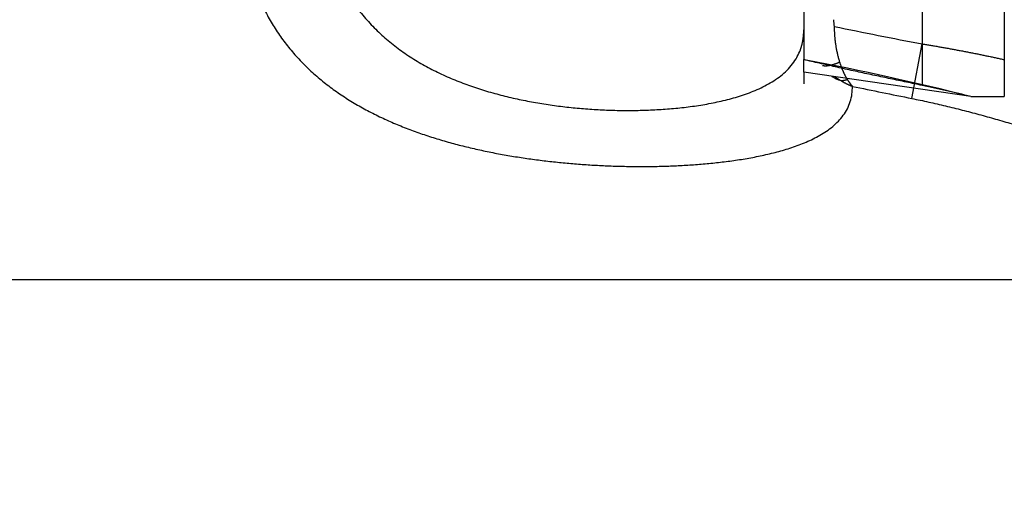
# Model space of a CAD drawing. Header units: millimetres. Extents: x 0 to 1733, y 0 to 1188.
# Tile 110 of 157: x 474 to 490, y 649 to 657. Entities that reach past the tile are written whole.
import ezdxf

# ---------------------------------------------------------------- set-up
doc = ezdxf.new("R2010")
doc.units = ezdxf.units.MM
doc.header["$LTSCALE"] = 0.727559
doc.layers.add('NoLayerName_001', color=7, linetype='Continuous')
doc.layers.add('NoLayerName_004', color=7, linetype='Continuous')
doc.styles.get("Standard").update_dxf_attribs({"font": 'txt', "bigfont": 'extfont2'})
doc.dimstyles.get("Standard").update_dxf_attribs({"dimtxt": 2.5, "dimasz": 2.5, "dimexe": 1, "dimexo": 1, "dimtad": 1, "dimdec": 3, "dimzin": 0, "dimdsep": 46, "dimtxsty": 'Standard', "dimcen": 2.5, "dimadec": 3, "dimazin": 0, "dimtfac": 0.75, "dimtdec": 3, "dimtmove": 0, "dimatfit": 3, "dimfxl": 1, "dimarcsym": 0})

# ---------------------------------------------------------------- blocks, each defined once
blk = doc.blocks.new('_OPEN30')
at = {"color": 0, "linetype": 'ByBlock', "lineweight": -2}
for p, q in [((-1, 0.267949), (0, 0)), ((0, 0), (-1, -0.267949)), ((0, 0), (-1, 0))]:
    blk.add_line(p, q, dxfattribs=at)
blk = doc.blocks.new('*D149')
at = {"layer": 'Defpoints', "color": 0}
for p in [(420.5, 757.5), (720, 730), (420.5, 580)]:
    blk.add_point(p, dxfattribs=at)
at = {"layer": 'NoLayerName_001', "color": 0, "linetype": 'Continuous', "lineweight": 13}
for p, q in [((420.5, 753.5), (420.5, 576)), ((720, 726), (720, 576)), ((712, 580), (428.5, 580))]:
    blk.add_line(p, q, dxfattribs=at)
at = {"layer": 'NoLayerName_001', "color": 0, "lineweight": 13, "xscale": 8, "yscale": 8, "zscale": 8, "rotation": 180}
blk.add_blockref('_OPEN30', (420.5, 580), dxfattribs=at)
at = {"layer": 'NoLayerName_001', "color": 0, "lineweight": 13, "xscale": 8, "yscale": 8, "zscale": 8}
blk.add_blockref('_OPEN30', (720, 580), dxfattribs=at)
at = {"layer": 'NoLayerName_001', "color": 0, "lineweight": 13, "insert": (570.25, 591.674), "char_height": 12.8, "attachment_point": 5}
blk.add_mtext('\\W0.8594;３００', dxfattribs=at)
blk = doc.blocks.new('*D157')
at = {"layer": 'Defpoints', "color": 0}
for p in [(531, 655.088), (440, 654.2), (531, 610)]:
    blk.add_point(p, dxfattribs=at)
at = {"layer": 'NoLayerName_001', "color": 0, "linetype": 'Continuous', "lineweight": 13}
for p, q in [((531, 651.088), (531, 606)), ((440, 650.2), (440, 606)), ((448, 610), (523, 610))]:
    blk.add_line(p, q, dxfattribs=at)
at = {"layer": 'NoLayerName_001', "color": 0, "lineweight": 13, "xscale": 8, "yscale": 8, "zscale": 8, "rotation": 180}
blk.add_blockref('_OPEN30', (440, 610), dxfattribs=at)
at = {"layer": 'NoLayerName_001', "color": 0, "lineweight": 13, "xscale": 8, "yscale": 8, "zscale": 8}
blk.add_blockref('_OPEN30', (531, 610), dxfattribs=at)
at = {"layer": 'NoLayerName_001', "color": 0, "lineweight": 13, "insert": (470.791, 620.534), "char_height": 12.8, "attachment_point": 5}
blk.add_mtext('\\W0.8594;91', dxfattribs=at)

msp = doc.modelspace()

# ---------------------------------------------------------------- linework, layer by layer
at = {"layer": 'NoLayerName_004', "color": 6, "linetype": 'Continuous', "lineweight": 25}
for p, q in [((489.09004342, 669.56378095), (489.09004342, 656.25804228)), ((490.46641546, 664.6), (490.46641546, 656.07079522)), ((487.1, 664.4), (487.1, 656.690693)), ((488.91416149, 656.03868619), (489.09004342, 656.95507197)), ((487.1391938, 656.68322732), (487.1, 656.690693)), ((487.1, 656.6869263), (487.1, 656.690693)), ((487.1, 656.47892281), (487.1, 656.6869263)), ((489.90381314, 656.07079522), (487.1, 656.47892281)), ((487.1, 656.47892281), (487.1, 656.28465736)), ((489.90381314, 656.07079522), (490.46641546, 656.07079522)), ((471.02403815, 653), (529.40434731, 653))]:
    msp.add_line(p, q, dxfattribs=at)
for centre, radius, start, end in [((488.19045332, 657.36219537), 0.59045332, 179.999272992, 191.195938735), ((513.89029165, 786.23301561), 131.63524993, 258.4843614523, 259.1405011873), ((486.20004274, 657.16939296), 0.89944763, 329.073686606, 331.675072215), ((486.21679394, 657.16040849), 0.88043916, 331.672522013, 339.919552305), ((478.19267014, 609.75095691), 47.77738263, 75.811135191, 79.207404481), ((488.08698283, 657.31005562), 1.03741321, 240.293889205, 249.484516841), ((488.40245553, 657.46866485), 1.31851711, 234.022246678, 239.005117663), ((488.63754433, 656.86008697), 0.94992067, 210.834891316, 211.81504752), ((512.88808631, 775.62568646), 121.96638806, 258.1863087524, 258.6640297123), ((485.21250045, 637.544433), 19.11110965, 75.790053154, 78.29371518)]:
    msp.add_arc(centre, radius, start, end, dxfattribs=at)
for points, knots in [([(479.10347696, 658.51376074), (479.1191855, 658.46947256), (479.14933031, 658.380337), (479.20239768, 658.24941436), (479.26018179, 658.12035595), (479.32349188, 657.99378379), (479.39206411, 657.86994715), (479.46592528, 657.74919742), (479.54501579, 657.63185077), (479.62933883, 657.51825385), (479.71867212, 657.40858069), (479.81270714, 657.30289936), (479.91116584, 657.20128964), (480.0137639, 657.1038263), (480.1202188, 657.01058527), (480.23024833, 656.92164322), (480.34357255, 656.83707019), (480.45995393, 656.75692763), (480.57912658, 656.68113992), (480.70085406, 656.60957228), (480.82491738, 656.54208674), (480.95109677, 656.47854385), (481.0791729, 656.4188047), (481.2089265, 656.36273047), (481.34013833, 656.31018231), (481.47259482, 656.26102029), (481.60611495, 656.21509077), (481.74058501, 656.17230275), (481.87592522, 656.13255611), (482.01206367, 656.09574686), (482.14892855, 656.06177136), (482.28644805, 656.03052588), (482.42455039, 656.00190681), (482.56316378, 655.97581029), (482.70221656, 655.95213358), (482.84163824, 655.9307696), (482.98136801, 655.91162571), (483.12136448, 655.8946743), (483.26159872, 655.87999831), (483.40201217, 655.86724602), (483.49578297, 655.86087649), (483.54264529, 655.85742546)], [0, 0, 0, 0, 0.1409744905, 0.2822061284, 0.423608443, 0.565105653, 0.7066348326, 0.8481481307, 0.989615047, 1.1310275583, 1.2724204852, 1.4138319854, 1.5552788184, 1.6967578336, 1.8382478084, 1.9797112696, 2.1210962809, 2.2623540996, 2.403530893, 2.5446958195, 2.6858939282, 2.8271473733, 2.9684568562, 3.1098030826, 3.2511482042, 3.3924372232, 3.5336167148, 3.6747057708, 3.8157408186, 3.9567503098, 4.097755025, 4.2387683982, 4.3797968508, 4.5208401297, 4.6618916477, 4.8029388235, 4.9439684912, 5.084980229, 5.2259760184, 5.3669572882, 5.5079249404, 5.5079249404, 5.5079249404, 5.5079249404]), ([(477.91651714, 657.81568588), (477.93300232, 657.77595605), (477.96492951, 657.69601655), (478.01916845, 657.57878193), (478.0771523, 657.46332157), (478.13950329, 657.35011528), (478.20597538, 657.23928599), (478.27655616, 657.13104258), (478.35107636, 657.02549296), (478.42939433, 656.92274168), (478.51136415, 656.82288966), (478.59684193, 656.72603609), (478.6856928, 656.63227711), (478.77772091, 656.54163495), (478.87273579, 656.4541168), (478.97055013, 656.3697293), (479.07097603, 656.28847736), (479.1738384, 656.21036316), (479.27896578, 656.13535721), (479.38619069, 656.06339513), (479.49535817, 655.9944093), (479.60631284, 655.92833073), (479.7189005, 655.86509071), (479.83297658, 655.80461386), (479.94841809, 655.74682459), (480.06511972, 655.69164208), (480.18298239, 655.63898095), (480.30190728, 655.58875594), (480.42179576, 655.5408822), (480.54255207, 655.49527182), (480.66409434, 655.45184031), (480.7863609, 655.41052369), (480.90929644, 655.37125159), (481.03284687, 655.3339542), (481.15695802, 655.29856172), (481.28157569, 655.26500352), (481.4066485, 655.23321174), (481.53212972, 655.20310544), (481.65800061, 655.17470736), (481.78418468, 655.14772878), (481.86861582, 655.13126051), (481.91079301, 655.12283665)], [0, 0, 0, 0, 0.1290425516, 0.258179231, 0.3873734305, 0.5165914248, 0.6458033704, 0.7749919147, 0.9041656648, 1.0333324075, 1.1624937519, 1.2916458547, 1.4207856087, 1.5499284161, 1.6790848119, 1.8082527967, 1.9374186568, 2.0665593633, 2.1956756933, 2.3247896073, 2.4539120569, 2.5830422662, 2.7121684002, 2.8412707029, 2.9703520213, 3.0994291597, 3.2285113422, 3.3576001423, 3.4866898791, 3.6157680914, 3.7448271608, 3.8738769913, 4.0029258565, 4.131977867, 4.2610331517, 4.3900880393, 4.5191353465, 4.6481716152, 4.7772022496, 4.9062316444, 5.0352622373, 5.0352622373, 5.0352622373, 5.0352622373]), ([(487.61123697, 657.24755009), (487.61136026, 657.23749278), (487.61150051, 657.21737696), (487.61234886, 657.18721261), (487.61357081, 657.15705804), (487.61522912, 657.12691399), (487.6172993, 657.09678055), (487.6197785, 657.06666011), (487.62266893, 657.03655904), (487.62597794, 657.00648723), (487.62971142, 656.97645557), (487.63387564, 656.94647495), (487.63847675, 656.91655627), (487.64352096, 656.88671043), (487.64901441, 656.85694832), (487.65496341, 656.82728088), (487.66137373, 656.79771888), (487.66825308, 656.76827368), (487.67560197, 656.73895444), (487.68344778, 656.70977859), (487.69171767, 656.68073265), (487.69771563, 656.66151883), (487.70065319, 656.65189593)], [0, 0, 0, 0, 0.03017420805, 0.06034672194, 0.09052349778, 0.12071022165, 0.15091231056, 0.18113422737, 0.21137432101, 0.24162806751, 0.27189121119, 0.30215980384, 0.33243021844, 0.36269916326, 0.39296369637, 0.42322124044, 0.45346959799, 0.48370696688, 0.51393195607, 0.5441436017, 0.57434138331, 0.60452524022, 0.60452524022, 0.60452524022, 0.60452524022]), ([(487.0437125, 656.8581192), (487.0455986, 656.86344169), (487.0494459, 656.874061), (487.05476747, 656.89014778), (487.0598192, 656.90632357), (487.06455192, 656.9226014), (487.06897765, 656.93897224), (487.07309219, 656.95543226), (487.07690027, 656.97197427), (487.080405, 656.9885912), (487.08360984, 657.00527573), (487.0865182, 657.02202062), (487.08913348, 657.03881859), (487.09145906, 657.05566238), (487.09349838, 657.07254472), (487.09525477, 657.08945835), (487.09673185, 657.10639599), (487.09793221, 657.12335039), (487.09886223, 657.14031427), (487.09951426, 657.15728041), (487.09993282, 657.17424134), (487.09995635, 657.18554698), (487.1, 657.1911967)], [0, 0, 0, 0, 0.0169403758, 0.03388209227, 0.05082705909, 0.06777715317, 0.08473422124, 0.10169967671, 0.11867354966, 0.13565535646, 0.15264433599, 0.16963946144, 0.18663945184, 0.20364278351, 0.22064770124, 0.23765222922, 0.25465418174, 0.27165117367, 0.28864063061, 0.30561979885, 0.32258575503, 0.33953541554, 0.33953541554, 0.33953541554, 0.33953541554]), ([(489.09004342, 656.95507197), (489.11311818, 656.95134188), (489.15927677, 656.94393716), (489.22846069, 656.93249733), (489.29761245, 656.92086307), (489.36672635, 656.90900189), (489.43580405, 656.89692707), (489.50484519, 656.88463964), (489.57384969, 656.87214281), (489.64281724, 656.85943885), (489.71174755, 656.8465303), (489.78064034, 656.83341963), (489.84949533, 656.82010932), (489.91831222, 656.80660184), (489.98709073, 656.79289969), (490.05583057, 656.7790053), (490.12453148, 656.76492131), (490.19319306, 656.75064965), (490.26181546, 656.7361948), (490.33039675, 656.7215518), (490.39894275, 656.7067509), (490.44460185, 656.69671079), (490.46743583, 656.69171241)], [0, 0, 0, 0, 0.07012292, 0.1402459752, 0.2103694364, 0.2804935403, 0.3506184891, 0.4207444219, 0.4908713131, 0.5609990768, 0.6311276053, 0.7012567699, 0.7713864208, 0.8415163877, 0.9116464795, 0.9817764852, 1.0519061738, 1.1220352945, 1.1921635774, 1.2622907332, 1.332416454, 1.402540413, 1.402540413, 1.402540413, 1.402540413]), ([(483.54264529, 655.85742546), (483.58955102, 655.85470055), (483.68332965, 655.84872117), (483.82416122, 655.84293123), (483.96503792, 655.83903277), (484.10594637, 655.83736102), (484.2468467, 655.83781386), (484.38770729, 655.84041555), (484.52849309, 655.84526233), (484.66916845, 655.85245075), (484.80969709, 655.86208054), (484.95003742, 655.87423788), (485.09013027, 655.8890649), (485.22989323, 655.90678), (485.36923581, 655.92758883), (485.50806029, 655.95168849), (485.64623895, 655.97931239), (485.78356254, 656.01095194), (485.91979236, 656.04708395), (486.05466159, 656.08812519), (486.1877603, 656.13468937), (486.31842027, 656.18780735), (486.44588629, 656.24834902), (486.56910455, 656.31724267), (486.68645329, 656.39619952), (486.79474334, 656.48720473), (486.89387895, 656.58893023), (486.94445082, 656.66878868), (486.97161497, 656.7071351)], [0, 0, 0, 0, 0.1409544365, 0.2818955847, 0.4228229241, 0.5637355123, 0.704632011, 0.8455107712, 0.9863721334, 1.1272209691, 1.2680670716, 1.4089247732, 1.5497948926, 1.6906653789, 1.8315360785, 1.972421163, 2.1133261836, 2.2542229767, 2.3951173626, 2.5360627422, 2.6770480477, 2.8179999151, 2.9589977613, 3.1001124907, 3.2411834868, 3.3825334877, 3.5240941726, 3.6650730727, 3.6650730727, 3.6650730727, 3.6650730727]), ([(489.09004342, 656.25804228), (489.00141845, 656.27643848), (488.82414115, 656.31310967), (488.55837534, 656.3688467), (488.29273476, 656.42518842), (488.07151099, 656.47281133), (487.89463282, 656.51136822), (487.76202967, 656.54053287), (487.62948596, 656.56996159), (487.49700497, 656.59966707), (487.36459423, 656.62968007), (487.23224545, 656.65996342), (487.14408804, 656.68047686), (487.1, 656.690693)], [0, 0, 0, 0, 0.2715423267, 0.5430910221, 0.8146417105, 1.0861910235, 1.221964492, 1.3577369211, 1.493508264, 1.6292785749, 1.7650480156, 1.9008168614, 2.0365855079, 2.0365855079, 2.0365855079, 2.0365855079]), ([(487.41343747, 656.59530989), (487.41824643, 656.59420623), (487.42780739, 656.59171996), (487.44250648, 656.58966189), (487.4573228, 656.58848679), (487.47225373, 656.5882809), (487.48723952, 656.58889501), (487.50223595, 656.59024434), (487.51719466, 656.59222688), (487.53206833, 656.59474798), (487.54682296, 656.59770601), (487.56143947, 656.6010475), (487.5759116, 656.60475919), (487.5902454, 656.60882169), (487.60444691, 656.61321789), (487.61852227, 656.61793015), (487.63247768, 656.62294079), (487.64631901, 656.62823287), (487.66005343, 656.63378663), (487.67368323, 656.63959282), (487.68722897, 656.64560302), (487.6961694, 656.64981005), (487.70065202, 656.65188906)], [0, 0, 0, 0, 0.01480193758, 0.02960409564, 0.04445303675, 0.05937319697, 0.07436945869, 0.08942986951, 0.10452826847, 0.11962668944, 0.13467914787, 0.149667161, 0.16460222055, 0.17949574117, 0.19435782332, 0.20919728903, 0.22402172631, 0.23883754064, 0.25365001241, 0.26846335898, 0.28328080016, 0.2981046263, 0.2981046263, 0.2981046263, 0.2981046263]), ([(487.70065202, 656.65188906), (487.70219071, 656.64705686), (487.70523518, 656.63738226), (487.70999871, 656.62293345), (487.7148826, 656.60852403), (487.71991031, 656.59416073), (487.72507872, 656.57984192), (487.73039119, 656.56556886), (487.73585058, 656.55134431), (487.741461, 656.53717301), (487.74722596, 656.52306013), (487.75314904, 656.50901092), (487.75923383, 656.4950306), (487.76548389, 656.48112441), (487.77190278, 656.46729757), (487.77849414, 656.45355534), (487.78526137, 656.43990285), (487.79220865, 656.4263457), (487.79933731, 656.41288777), (487.8066593, 656.39953926), (487.81414698, 656.38628696), (487.81932979, 656.37756463), (487.82189692, 656.37319007)], [0, 0, 0, 0, 0.01521378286, 0.03042651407, 0.04564023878, 0.06085706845, 0.07607918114, 0.09130865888, 0.10654526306, 0.12178706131, 0.13703223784, 0.15227914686, 0.16752631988, 0.18277247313, 0.19801651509, 0.21325755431, 0.22849490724, 0.24372810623, 0.25895690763, 0.27418129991, 0.28940151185, 0.3046180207, 0.3046180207, 0.3046180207, 0.3046180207]), ([(486.89907256, 655.21526891), (486.93961975, 655.22969097), (487.02117162, 655.25733855), (487.14090754, 655.30604843), (487.25860361, 655.35969721), (487.37317143, 655.41995318), (487.48319894, 655.48826948), (487.58699477, 655.56613494), (487.68246453, 655.65446894), (487.7665934, 655.75380205), (487.83576258, 655.86434943), (487.88398678, 655.98542509), (487.91413576, 656.11266825), (487.91506924, 656.19962335), (487.91792083, 656.24274211)], [0, 0, 0, 0, 0.1291070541, 0.2582618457, 0.3875988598, 0.5170271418, 0.6463345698, 0.7757233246, 0.9057157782, 1.0357028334, 1.1652097, 1.2949822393, 1.4252101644, 1.5548490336, 1.5548490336, 1.5548490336, 1.5548490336]), ([(487.72350104, 656.33841417), (487.7253194, 656.33847397), (487.72895733, 656.33856722), (487.73440855, 656.33886535), (487.73985463, 656.33925412), (487.74529365, 656.33974768), (487.75072435, 656.34033819), (487.75614543, 656.341024), (487.76155565, 656.3418025), (487.76695387, 656.34267143), (487.77233895, 656.34362844), (487.77770973, 656.34467119), (487.78306507, 656.34579735), (487.78840384, 656.34700459), (487.79372487, 656.34829056), (487.79902703, 656.34965296), (487.80430919, 656.35108939), (487.80957014, 656.35259771), (487.81480897, 656.35417488), (487.82002364, 656.35582122), (487.82521639, 656.35752451), (487.82865601, 656.35872157), (487.83037774, 656.35931212)], [0, 0, 0, 0, 0.0054580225, 0.01091662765, 0.01637627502, 0.02183724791, 0.02729966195, 0.03276360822, 0.03822926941, 0.04369673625, 0.04916599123, 0.05463691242, 0.06010927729, 0.06558276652, 0.07105696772, 0.07653137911, 0.0820054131, 0.08747839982, 0.09294959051, 0.09841816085, 0.10388321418, 0.10934378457, 0.10934378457, 0.10934378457, 0.10934378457]), ([(487.72350104, 656.33841417), (487.72661086, 656.33657373), (487.73281983, 656.33287479), (487.74219726, 656.32743476), (487.75161274, 656.32206021), (487.76107317, 656.31676317), (487.77057667, 656.31154095), (487.78012351, 656.30639494), (487.78971303, 656.30132549), (487.79934456, 656.29633338), (487.80901728, 656.29141933), (487.81873044, 656.28658408), (487.82848325, 656.28182837), (487.83827493, 656.27715294), (487.8481047, 656.27255853), (487.85797179, 656.26804588), (487.86787539, 656.26361567), (487.87781483, 656.2592689), (487.88778894, 656.25500533), (487.89779839, 656.25082933), (487.90783702, 656.24672809), (487.91456236, 656.24407773), (487.91792056, 656.24274221)], [0, 0, 0, 0, 0.01084081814, 0.02168159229, 0.03252280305, 0.04336493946, 0.05420849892, 0.06505387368, 0.07590090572, 0.08674927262, 0.09759865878, 0.10844875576, 0.11929926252, 0.13014988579, 0.14100034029, 0.15185034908, 0.16269964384, 0.17354796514, 0.1843950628, 0.19524069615, 0.20608463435, 0.21692665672, 0.21692665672, 0.21692665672, 0.21692665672]), ([(487.83037774, 656.35931212), (487.83167066, 656.35725282), (487.83424513, 656.35312717), (487.83817479, 656.34698149), (487.84214627, 656.34086245), (487.84616796, 656.33477506), (487.85023906, 656.32871862), (487.85436099, 656.32269418), (487.85853467, 656.31670298), (487.86276113, 656.31074693), (487.86704122, 656.30482797), (487.87137581, 656.29894809), (487.87576577, 656.29310925), (487.88021195, 656.28731343), (487.88471523, 656.28156261), (487.88927647, 656.27585876), (487.8938965, 656.27020381), (487.89857638, 656.26459993), (487.90331623, 656.2590484), (487.90811966, 656.25355371), (487.91297735, 656.24810849), (487.91627813, 656.24453561), (487.91792056, 656.24274221)], [0, 0, 0, 0, 0.0072946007, 0.0145888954, 0.02188351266, 0.02917910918, 0.03647637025, 0.04377593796, 0.05107768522, 0.05838102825, 0.06568542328, 0.07299037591, 0.08029544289, 0.08760023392, 0.09490441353, 0.10220770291, 0.10950988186, 0.11681079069, 0.12411033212, 0.13140847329, 0.13870524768, 0.14600075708, 0.14600075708, 0.14600075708, 0.14600075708]), ([(488.91416149, 656.03868619), (488.96140849, 656.02897969), (489.05597202, 656.0098876), (489.19741986, 655.97931981), (489.33863229, 655.94765305), (489.47956485, 655.91472048), (489.6202276, 655.88062276), (489.76061593, 655.84538881), (489.90072927, 655.80906697), (490.04056576, 655.77169962), (490.18012585, 655.73333318), (490.31940905, 655.69399983), (490.45841216, 655.6537123), (490.59713442, 655.61248656), (490.73557491, 655.57033759), (490.87373273, 655.52728056), (491.01160708, 655.48333082), (491.14919685, 655.43850287), (491.28650207, 655.39281433), (491.4235188, 655.34626986), (491.56023328, 655.29884456), (491.69663333, 655.25051838), (491.83270634, 655.20126993), (491.96843986, 655.15107829), (492.10382129, 655.099922), (492.23883731, 655.04778176), (492.37346794, 654.99463397), (492.5076346, 654.94032407), (492.64126759, 654.88473197), (492.77425085, 654.82763881), (492.90663621, 654.76918948), (492.9941114, 654.72851186), (493.03794509, 654.7083877)], [0, 0, 0, 0, 0.1447012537, 0.2894104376, 0.4341287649, 0.5788563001, 0.7235919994, 0.8683337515, 1.013078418, 1.1578218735, 1.3025591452, 1.4472879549, 1.59200998, 1.7367268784, 1.8814400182, 2.0261504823, 2.1708590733, 2.3155663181, 2.4602724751, 2.6049777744, 2.749682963, 2.8943892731, 3.0390984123, 3.1838125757, 3.3285344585, 3.4732672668, 3.6180108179, 3.7627541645, 3.9074878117, 4.0522069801, 4.1969121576, 4.3416096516, 4.3416096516, 4.3416096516, 4.3416096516]), ([(481.91079301, 655.12283665), (481.95306871, 655.11491875), (482.03755381, 655.09872138), (482.16467931, 655.07659479), (482.29200821, 655.05570694), (482.41956045, 655.03624827), (482.54730587, 655.01813244), (482.67523181, 655.00135309), (482.80332201, 654.98588224), (482.93156134, 654.97169774), (483.05993432, 654.95877568), (483.18842566, 654.94709335), (483.31702032, 654.93662496), (483.4457055, 654.92735844), (483.57447026, 654.91929541), (483.70330385, 654.91243453), (483.83219561, 654.90677523), (483.96113484, 654.90231672), (484.09011088, 654.8990584), (484.21911283, 654.89699911), (484.34812926, 654.89613973), (484.47714812, 654.89651157), (484.60615638, 654.89814438), (484.73514089, 654.90106832), (484.86408852, 654.90531343), (484.99298613, 654.91090985), (485.12181987, 654.91788745), (485.25057307, 654.92627669), (485.37922166, 654.9361663), (485.50773789, 654.94764396), (485.63609333, 654.96079795), (485.76425979, 654.97571501), (485.89220763, 654.9924874), (486.01990237, 655.01118534), (486.14728062, 655.03198676), (486.27425353, 655.05513382), (486.4007226, 655.0808678), (486.52660816, 655.10937399), (486.65174821, 655.14105994), (486.77621859, 655.17548053), (486.85802272, 655.20233129), (486.89907256, 655.21526891)], [0, 0, 0, 0, 0.1290323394, 0.2580651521, 0.3870954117, 0.5161199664, 0.6451404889, 0.7741593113, 0.903177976, 1.0321972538, 1.1612171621, 1.2902369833, 1.4192553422, 1.5482716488, 1.6772865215, 1.8063005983, 1.9353144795, 2.064328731, 2.1933438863, 2.3223604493, 2.4513783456, 2.5803960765, 2.7094126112, 2.8384278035, 2.9674424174, 3.0964581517, 3.2254776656, 3.3545025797, 3.4835286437, 3.6125528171, 3.7415753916, 3.8706001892, 3.9996347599, 4.1286889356, 4.2577536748, 4.3868120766, 4.5158602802, 4.64490941, 4.7739870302, 4.9031108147, 5.0322318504, 5.0322318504, 5.0322318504, 5.0322318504])]:
    msp.add_open_spline(points, degree=3, knots=knots, dxfattribs=at)

# ---------------------------------------------------------------- dimensions: what is measured, and where the dimension line sits
at = {"layer": 'NoLayerName_001', "color": 3, "linetype": 'Continuous', "lineweight": 13}
dim = msp.add_linear_dim(base=(420.5, 580), p1=(720, 730), p2=(420.5, 757.50000156), angle=180, text='\\W0.8594;３００', dimstyle='Standard', override={"dimtxt": 12.8, "dimasz": 8, "dimexe": 4, "dimexo": 4, "dimgap": 4, "dimdec": 8, "dimzin": 8, "dimblk": 'OPEN30', "dimclrd": 0, "dimclre": 0, "dimclrt": 0, "dimtp": 0, "dimtm": 0, "dimlwd": 13, "dimlwe": 13}, dxfattribs=at)
dim.commit()
dim.dimension.update_dxf_attribs({"geometry": '*D149', "text_midpoint": (570.25, 580), "dimtype": 160})
dim = msp.add_linear_dim(base=(531, 610), p1=(440, 654.2), p2=(531, 655.0882454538), text='\\W0.8594;<>', dimstyle='Standard', override={"dimtxt": 12.8, "dimasz": 8, "dimexe": 4, "dimexo": 4, "dimgap": 4, "dimdec": 8, "dimzin": 8, "dimblk": 'OPEN30', "dimclrd": 0, "dimclre": 0, "dimclrt": 0, "dimtp": 0, "dimtm": 0, "dimlwd": 13, "dimlwe": 13}, dxfattribs=at)
dim.commit()
dim.dimension.update_dxf_attribs({"geometry": '*D157', "text_midpoint": (470.7913628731, 610), "dimtype": 160})

doc.saveas('drawing.dxf')
